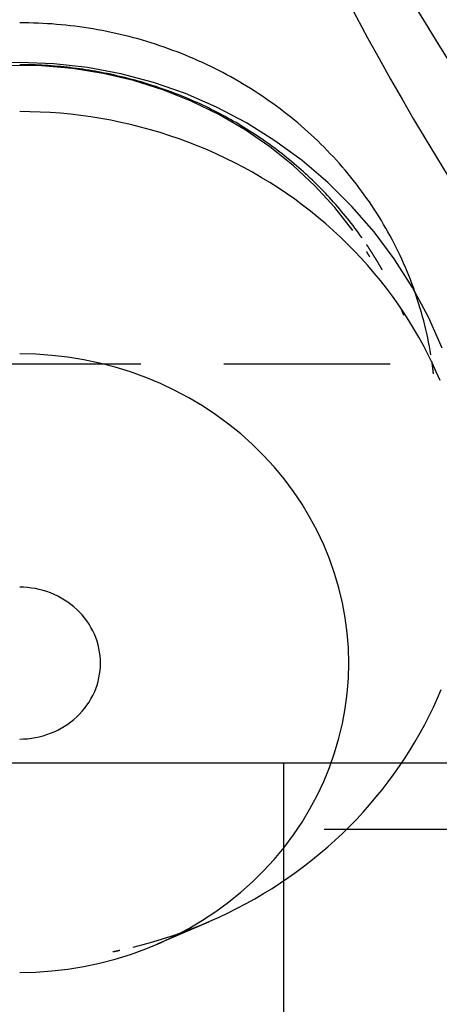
# Model space of a CAD drawing. Extents: x -121 to 264, y -121 to 264.
# Tile 7 of 11: x 0.03 to 6.34, y 194.67 to 209.47. Entities that reach past the tile are written whole.
import ezdxf

# ---------------------------------------------------------------- set-up
doc = ezdxf.new("R2010")
doc.units = 0
doc.header["$LTSCALE"] = 10
doc.linetypes.add('HIDDEN', pattern=[0.375, 0.25, -0.125])
doc.layers.get('0').update_dxf_attribs({"linetype": 'CONTINUOUS'})
doc.layers.add('HIDDEN', color=3, linetype='HIDDEN')

msp = doc.modelspace()

# ---------------------------------------------------------------- linework, layer by layer
for p, q in [((-49.25, 198.3), (49.25, 198.3)), ((4, 198.3), (4, 183.3)), ((86, 197.3), (4.61, 197.3)), ((2.104, 195.579), (2.877, 195.913))]:
    msp.add_line(p, q)
for points in [[(6.463, 208.89), (6.298, 209.159), (6.132, 209.428), (5.963, 209.701), (5.792, 209.977), (5.618, 210.255), (5.442, 210.534), (5.266, 210.811), (5.09, 211.086), (4.914, 211.356), (4.74, 211.621), (4.567, 211.879), (4.398, 212.129), (4.232, 212.369)], [(4.239, 211.145), (4.408, 210.818), (4.578, 210.491), (4.749, 210.166), (4.92, 209.842), (5.091, 209.522), (5.263, 209.204), (5.435, 208.891), (5.608, 208.582), (5.78, 208.279), (5.953, 207.981), (6.126, 207.69), (6.298, 207.406), (6.471, 207.129)], [(6.384, 204.538), (6.177, 205.003), (5.936, 205.45), (5.664, 205.878), (5.36, 206.284), (5.027, 206.667), (4.666, 207.026), (4.279, 207.356), (3.87, 207.655), (3.44, 207.924), (2.991, 208.16), (2.524, 208.363), (2.044, 208.531), (1.552, 208.662), (1.052, 208.756), (0.546, 208.813), (0.037, 208.833), (-0.472, 208.814)], [(5.039, 206.303), (4.769, 206.65), (4.47, 206.978), (4.145, 207.283), (3.795, 207.564), (3.422, 207.821), (3.026, 208.05), (2.612, 208.251), (2.183, 208.421), (1.741, 208.56), (1.288, 208.667), (0.826, 208.741), (0.359, 208.782), (-0.109, 208.788)], [(5.295, 205.911), (5.293, 205.914), (5.291, 205.917), (5.289, 205.921), (5.287, 205.924), (5.285, 205.927), (5.283, 205.931), (5.281, 205.934), (5.279, 205.937), (5.277, 205.941), (5.275, 205.944), (5.273, 205.947), (5.271, 205.951), (5.269, 205.954), (5.267, 205.957), (5.265, 205.961), (5.263, 205.964), (5.261, 205.967), (5.259, 205.971), (5.257, 205.974), (5.255, 205.977), (5.253, 205.98), (5.251, 205.984), (5.249, 205.987), (5.247, 205.99)]]:
    msp.add_lwpolyline(points)
for points in [[(6.214, 204.434, 0), (6.204, 204.499, 0), (6.192, 204.563, 0), (6.18, 204.627, 0), (6.167, 204.691, 0), (6.153, 204.755, 0), (6.138, 204.819, 0), (6.123, 204.882, 0), (6.107, 204.946, 0), (6.09, 205.009, 0), (6.073, 205.072, 0), (6.054, 205.135, 0), (6.035, 205.197, 0), (6.015, 205.26, 0), (5.995, 205.322, 0), (5.974, 205.384, 0), (5.952, 205.446, 0), (5.929, 205.508, 0), (5.905, 205.569, 0), (5.881, 205.63, 0), (5.856, 205.691, 0), (5.831, 205.751, 0), (5.804, 205.812, 0), (5.777, 205.872, 0), (5.75, 205.932, 0), (5.721, 205.991, 0), (5.692, 206.05, 0), (5.662, 206.109, 0), (5.632, 206.168, 0), (5.6, 206.226, 0), (5.568, 206.284, 0), (5.536, 206.341, 0), (5.503, 206.398, 0), (5.469, 206.455, 0), (5.434, 206.512, 0), (5.399, 206.568, 0), (5.363, 206.624, 0), (5.326, 206.679, 0), (5.289, 206.734, 0), (5.251, 206.789, 0), (5.212, 206.843, 0), (5.173, 206.897, 0), (5.133, 206.95, 0), (5.093, 207.003, 0), (5.052, 207.055, 0), (5.01, 207.108, 0), (4.968, 207.159, 0), (4.925, 207.21, 0), (4.882, 207.261, 0), (4.838, 207.312, 0), (4.793, 207.361, 0), (4.748, 207.411, 0), (4.702, 207.46, 0), (4.655, 207.508, 0), (4.608, 207.556, 0), (4.561, 207.604, 0), (4.513, 207.651, 0), (4.464, 207.697, 0), (4.415, 207.743, 0), (4.365, 207.788, 0), (4.315, 207.833, 0), (4.264, 207.878, 0), (4.212, 207.922, 0), (4.161, 207.965, 0), (4.108, 208.008, 0), (4.055, 208.05, 0), (4.002, 208.091, 0), (3.948, 208.133, 0), (3.894, 208.173, 0), (3.839, 208.213, 0), (3.784, 208.252, 0), (3.728, 208.291, 0), (3.672, 208.33, 0), (3.615, 208.367, 0), (3.558, 208.404, 0), (3.501, 208.441, 0), (3.443, 208.477, 0), (3.384, 208.512, 0), (3.326, 208.546, 0), (3.266, 208.58, 0), (3.207, 208.614, 0), (3.147, 208.647, 0), (3.087, 208.679, 0), (3.026, 208.71, 0), (2.965, 208.741, 0), (2.903, 208.771, 0), (2.841, 208.801, 0), (2.779, 208.83, 0), (2.717, 208.858, 0), (2.654, 208.886, 0), (2.591, 208.913, 0), (2.527, 208.939, 0), (2.464, 208.965, 0), (2.4, 208.99, 0), (2.335, 209.014, 0), (2.271, 209.038, 0), (2.206, 209.061, 0), (2.14, 209.083, 0), (2.075, 209.105, 0), (2.009, 209.126, 0), (1.943, 209.146, 0), (1.877, 209.166, 0), (1.811, 209.185, 0), (1.744, 209.203, 0), (1.677, 209.22, 0), (1.61, 209.237, 0), (1.543, 209.253, 0), (1.476, 209.269, 0), (1.408, 209.283, 0), (1.34, 209.297, 0), (1.272, 209.311, 0), (1.204, 209.323, 0), (1.136, 209.335, 0), (1.068, 209.346, 0), (0.999, 209.357, 0), (0.931, 209.366, 0), (0.862, 209.376, 0), (0.793, 209.384, 0), (0.724, 209.391, 0), (0.655, 209.398, 0), (0.586, 209.404, 0), (0.517, 209.41, 0), (0.448, 209.414, 0), (0.379, 209.418, 0), (0.309, 209.422, 0), (0.24, 209.424, 0), (0.171, 209.426, 0), (0.101, 209.427, 0), (0.032, 209.428, 0)], [(5.179, 206.195, 0), (5.152, 206.232, 0), (5.126, 206.269, 0), (5.099, 206.306, 0), (5.071, 206.342, 0), (5.044, 206.379, 0), (5.016, 206.415, 0), (4.988, 206.451, 0), (4.959, 206.487, 0), (4.931, 206.523, 0), (4.902, 206.558, 0), (4.872, 206.593, 0), (4.843, 206.628, 0), (4.813, 206.663, 0), (4.783, 206.698, 0), (4.752, 206.732, 0), (4.721, 206.766, 0), (4.69, 206.8, 0), (4.659, 206.834, 0), (4.628, 206.867, 0), (4.596, 206.9, 0), (4.564, 206.933, 0), (4.531, 206.966, 0), (4.498, 206.998, 0), (4.466, 207.031, 0), (4.432, 207.063, 0), (4.399, 207.094, 0), (4.365, 207.126, 0), (4.331, 207.157, 0), (4.297, 207.188, 0), (4.263, 207.219, 0), (4.228, 207.25, 0), (4.193, 207.28, 0), (4.158, 207.31, 0), (4.122, 207.34, 0), (4.086, 207.369, 0), (4.05, 207.399, 0), (4.014, 207.428, 0), (3.978, 207.456, 0), (3.941, 207.485, 0), (3.904, 207.513, 0), (3.867, 207.541, 0), (3.83, 207.569, 0), (3.792, 207.596, 0), (3.754, 207.623, 0), (3.716, 207.65, 0), (3.678, 207.677, 0), (3.639, 207.703, 0), (3.601, 207.729, 0), (3.562, 207.755, 0), (3.523, 207.78, 0), (3.483, 207.805, 0), (3.444, 207.83, 0), (3.404, 207.855, 0), (3.364, 207.879, 0), (3.324, 207.903, 0), (3.284, 207.927, 0), (3.243, 207.95, 0), (3.203, 207.973, 0), (3.162, 207.996, 0), (3.121, 208.019, 0), (3.079, 208.041, 0), (3.038, 208.063, 0), (2.996, 208.085, 0), (2.954, 208.106, 0), (2.913, 208.127, 0), (2.87, 208.148, 0), (2.828, 208.168, 0), (2.786, 208.188, 0), (2.743, 208.208, 0), (2.7, 208.228, 0), (2.657, 208.247, 0), (2.614, 208.266, 0), (2.571, 208.284, 0), (2.527, 208.303, 0), (2.484, 208.32, 0), (2.44, 208.338, 0), (2.396, 208.355, 0), (2.352, 208.372, 0), (2.308, 208.389, 0), (2.264, 208.405, 0), (2.219, 208.421, 0), (2.175, 208.437, 0), (2.13, 208.452, 0), (2.085, 208.468, 0), (2.04, 208.482, 0), (1.995, 208.497, 0), (1.95, 208.511, 0), (1.905, 208.524, 0), (1.859, 208.538, 0), (1.814, 208.551, 0), (1.768, 208.564, 0), (1.723, 208.576, 0), (1.677, 208.588, 0), (1.631, 208.6, 0), (1.585, 208.611, 0), (1.539, 208.623, 0), (1.493, 208.633, 0), (1.446, 208.644, 0), (1.4, 208.654, 0), (1.354, 208.664, 0), (1.307, 208.673, 0), (1.261, 208.682, 0), (1.214, 208.691, 0), (1.167, 208.699, 0), (1.12, 208.707, 0), (1.073, 208.715, 0), (1.027, 208.722, 0), (0.98, 208.729, 0), (0.933, 208.736, 0), (0.885, 208.742, 0), (0.838, 208.748, 0), (0.791, 208.754, 0), (0.744, 208.759, 0), (0.697, 208.764, 0), (0.649, 208.769, 0), (0.602, 208.773, 0), (0.555, 208.777, 0), (0.507, 208.781, 0), (0.46, 208.784, 0), (0.412, 208.787, 0), (0.365, 208.79, 0), (0.317, 208.792, 0), (0.27, 208.794, 0), (0.222, 208.795, 0), (0.175, 208.797, 0), (0.127, 208.798, 0), (0.079, 208.798, 0), (0.032, 208.798, 0)], [(6.353, 204.049, 0), (6.295, 204.182, 0), (6.234, 204.314, 0), (6.17, 204.445, 0), (6.103, 204.575, 0), (6.032, 204.703, 0), (5.959, 204.829, 0), (5.883, 204.954, 0), (5.803, 205.077, 0), (5.721, 205.198, 0), (5.636, 205.318, 0), (5.548, 205.436, 0), (5.457, 205.552, 0), (5.363, 205.666, 0), (5.267, 205.778, 0), (5.168, 205.888, 0), (5.066, 205.996, 0), (4.962, 206.101, 0), (4.856, 206.205, 0), (4.746, 206.306, 0), (4.635, 206.404, 0), (4.521, 206.501, 0), (4.405, 206.595, 0), (4.286, 206.686, 0), (4.166, 206.775, 0), (4.043, 206.861, 0), (3.919, 206.945, 0), (3.792, 207.026, 0), (3.663, 207.104, 0), (3.533, 207.18, 0), (3.401, 207.253, 0), (3.267, 207.323, 0), (3.131, 207.39, 0), (2.994, 207.454, 0), (2.855, 207.516, 0), (2.715, 207.574, 0), (2.574, 207.629, 0), (2.431, 207.682, 0), (2.287, 207.731, 0), (2.142, 207.777, 0), (1.996, 207.82, 0), (1.848, 207.86, 0), (1.7, 207.897, 0), (1.551, 207.931, 0), (1.402, 207.962, 0), (1.251, 207.989, 0), (1.1, 208.013, 0), (0.949, 208.035, 0), (0.796, 208.052, 0), (0.644, 208.067, 0), (0.491, 208.078, 0), (0.338, 208.086, 0), (0.185, 208.091, 0), (0.032, 208.093, 0)], [(5.483, 205.712, 0), (5.481, 205.715, 0), (5.479, 205.718, 0), (5.478, 205.721, 0), (5.476, 205.724, 0), (5.474, 205.727, 0), (5.472, 205.73, 0), (5.471, 205.733, 0), (5.469, 205.736, 0), (5.467, 205.739, 0), (5.466, 205.742, 0), (5.464, 205.746, 0), (5.462, 205.749, 0), (5.46, 205.752, 0), (5.459, 205.755, 0), (5.457, 205.758, 0), (5.455, 205.761, 0), (5.453, 205.764, 0), (5.452, 205.767, 0), (5.45, 205.77, 0), (5.448, 205.773, 0), (5.446, 205.776, 0), (5.445, 205.779, 0), (5.443, 205.782, 0), (5.441, 205.785, 0), (5.439, 205.788, 0), (5.438, 205.791, 0), (5.436, 205.794, 0), (5.434, 205.797, 0), (5.432, 205.8, 0), (5.431, 205.803, 0), (5.429, 205.806, 0), (5.427, 205.809, 0), (5.425, 205.812, 0), (5.424, 205.815, 0), (5.422, 205.818, 0), (5.42, 205.821, 0), (5.418, 205.824, 0), (5.416, 205.827, 0), (5.415, 205.83, 0), (5.413, 205.833, 0), (5.411, 205.836, 0), (5.409, 205.839, 0), (5.407, 205.842, 0), (5.406, 205.845, 0), (5.404, 205.848, 0), (5.402, 205.851, 0), (5.4, 205.854, 0), (5.399, 205.857, 0), (5.397, 205.86, 0), (5.395, 205.863, 0), (5.393, 205.866, 0), (5.391, 205.869, 0), (5.389, 205.872, 0), (5.388, 205.875, 0), (5.386, 205.878, 0), (5.384, 205.881, 0), (5.382, 205.884, 0), (5.38, 205.887, 0), (5.379, 205.89, 0), (5.377, 205.893, 0), (5.375, 205.896, 0), (5.373, 205.899, 0), (5.371, 205.902, 0), (5.369, 205.905, 0), (5.368, 205.907, 0), (5.366, 205.91, 0), (5.364, 205.913, 0), (5.362, 205.916, 0), (5.36, 205.919, 0), (5.358, 205.922, 0), (5.357, 205.925, 0), (5.355, 205.928, 0), (5.353, 205.931, 0), (5.351, 205.934, 0), (5.349, 205.937, 0), (5.347, 205.94, 0), (5.346, 205.943, 0), (5.344, 205.946, 0), (5.342, 205.949, 0), (5.34, 205.952, 0), (5.338, 205.955, 0), (5.336, 205.958, 0), (5.334, 205.961, 0), (5.333, 205.964, 0), (5.331, 205.967, 0), (5.329, 205.97, 0), (5.327, 205.973, 0), (5.325, 205.976, 0), (5.323, 205.979, 0), (5.321, 205.981, 0), (5.319, 205.984, 0), (5.318, 205.987, 0), (5.316, 205.99, 0), (5.314, 205.993, 0), (5.312, 205.996, 0), (5.31, 205.999, 0), (5.308, 206.002, 0), (5.306, 206.005, 0), (5.304, 206.008, 0), (5.302, 206.011, 0), (5.301, 206.014, 0), (5.299, 206.017, 0), (5.297, 206.02, 0), (5.295, 206.023, 0), (5.293, 206.026, 0), (5.291, 206.028, 0), (5.289, 206.031, 0), (5.287, 206.034, 0), (5.285, 206.037, 0), (5.283, 206.04, 0), (5.281, 206.043, 0), (5.28, 206.046, 0), (5.278, 206.049, 0), (5.276, 206.052, 0), (5.274, 206.055, 0), (5.272, 206.058, 0), (5.27, 206.061, 0), (5.268, 206.064, 0), (5.266, 206.066, 0), (5.264, 206.069, 0), (5.262, 206.072, 0), (5.26, 206.075, 0), (5.258, 206.078, 0), (5.256, 206.081, 0), (5.254, 206.084, 0), (5.252, 206.087, 0), (5.251, 206.09, 0), (5.249, 206.093, 0)], [(5.806, 205.035, 0), (5.806, 205.036, 0), (5.806, 205.037, 0), (5.805, 205.037, 0), (5.805, 205.038, 0), (5.805, 205.039, 0), (5.804, 205.04, 0), (5.804, 205.04, 0), (5.804, 205.041, 0), (5.804, 205.042, 0), (5.803, 205.043, 0), (5.803, 205.044, 0), (5.803, 205.044, 0), (5.802, 205.045, 0), (5.802, 205.046, 0), (5.802, 205.047, 0), (5.801, 205.047, 0), (5.801, 205.048, 0), (5.801, 205.049, 0), (5.8, 205.05, 0), (5.8, 205.051, 0), (5.8, 205.051, 0), (5.8, 205.052, 0), (5.799, 205.053, 0), (5.799, 205.054, 0), (5.799, 205.054, 0), (5.798, 205.055, 0), (5.798, 205.056, 0), (5.798, 205.057, 0), (5.797, 205.057, 0), (5.797, 205.058, 0), (5.797, 205.059, 0), (5.796, 205.06, 0), (5.796, 205.061, 0), (5.796, 205.061, 0), (5.795, 205.062, 0), (5.795, 205.063, 0), (5.795, 205.064, 0), (5.795, 205.064, 0), (5.794, 205.065, 0), (5.794, 205.066, 0), (5.794, 205.067, 0), (5.793, 205.068, 0), (5.793, 205.068, 0), (5.793, 205.069, 0), (5.792, 205.07, 0), (5.792, 205.071, 0), (5.792, 205.071, 0), (5.791, 205.072, 0), (5.791, 205.073, 0), (5.791, 205.074, 0), (5.79, 205.075, 0), (5.79, 205.075, 0), (5.79, 205.076, 0), (5.789, 205.077, 0), (5.789, 205.078, 0), (5.789, 205.078, 0), (5.789, 205.079, 0), (5.788, 205.08, 0), (5.788, 205.081, 0), (5.788, 205.081, 0), (5.787, 205.082, 0), (5.787, 205.083, 0), (5.787, 205.084, 0), (5.786, 205.085, 0), (5.786, 205.085, 0), (5.786, 205.086, 0), (5.785, 205.087, 0), (5.785, 205.088, 0), (5.785, 205.088, 0), (5.784, 205.089, 0), (5.784, 205.09, 0), (5.784, 205.091, 0), (5.783, 205.092, 0), (5.783, 205.092, 0), (5.783, 205.093, 0), (5.783, 205.094, 0), (5.782, 205.095, 0), (5.782, 205.095, 0), (5.782, 205.096, 0), (5.781, 205.097, 0), (5.781, 205.098, 0), (5.781, 205.099, 0), (5.78, 205.099, 0), (5.78, 205.1, 0), (5.78, 205.101, 0), (5.779, 205.102, 0), (5.779, 205.102, 0), (5.779, 205.103, 0), (5.778, 205.104, 0), (5.778, 205.105, 0), (5.778, 205.105, 0), (5.777, 205.106, 0), (5.777, 205.107, 0), (5.777, 205.108, 0), (5.776, 205.109, 0), (5.776, 205.109, 0), (5.776, 205.11, 0), (5.775, 205.111, 0), (5.775, 205.112, 0), (5.775, 205.112, 0), (5.775, 205.113, 0), (5.774, 205.114, 0), (5.774, 205.115, 0), (5.774, 205.115, 0), (5.773, 205.116, 0), (5.773, 205.117, 0), (5.773, 205.118, 0), (5.772, 205.119, 0), (5.772, 205.119, 0), (5.772, 205.12, 0), (5.771, 205.121, 0), (5.771, 205.122, 0), (5.771, 205.122, 0), (5.77, 205.123, 0), (5.77, 205.124, 0), (5.77, 205.125, 0), (5.769, 205.126, 0), (5.769, 205.126, 0), (5.769, 205.127, 0), (5.768, 205.128, 0), (5.768, 205.129, 0), (5.768, 205.129, 0), (5.767, 205.13, 0), (5.767, 205.131, 0), (5.767, 205.132, 0), (5.766, 205.132, 0), (5.766, 205.133, 0), (5.766, 205.134, 0)], [(4.981, 199.801, 0), (4.975, 200.029, 0), (4.957, 200.257, 0), (4.927, 200.483, 0), (4.885, 200.708, 0), (4.832, 200.931, 0), (4.767, 201.151, 0), (4.691, 201.367, 0), (4.604, 201.58, 0), (4.505, 201.789, 0), (4.396, 201.993, 0), (4.277, 202.191, 0), (4.147, 202.384, 0), (4.007, 202.571, 0), (3.857, 202.751, 0), (3.699, 202.923, 0), (3.531, 203.089, 0), (3.355, 203.246, 0), (3.171, 203.395, 0), (2.98, 203.536, 0), (2.781, 203.667, 0), (2.576, 203.789, 0), (2.365, 203.902, 0), (2.148, 204.004, 0), (1.926, 204.097, 0), (1.699, 204.179, 0), (1.468, 204.25, 0), (1.234, 204.311, 0), (0.997, 204.361, 0), (0.758, 204.4, 0), (0.517, 204.428, 0), (0.275, 204.445, 0), (0.032, 204.451, 0)], [(6.253, 204.15, 0), (6.253, 204.152, 0), (6.253, 204.153, 0), (6.252, 204.155, 0), (6.252, 204.156, 0), (6.252, 204.158, 0), (6.252, 204.159, 0), (6.252, 204.161, 0), (6.252, 204.162, 0), (6.251, 204.164, 0), (6.251, 204.165, 0), (6.251, 204.167, 0), (6.251, 204.168, 0), (6.251, 204.17, 0), (6.251, 204.171, 0), (6.25, 204.173, 0), (6.25, 204.174, 0), (6.25, 204.176, 0), (6.25, 204.177, 0), (6.25, 204.179, 0), (6.25, 204.18, 0), (6.249, 204.181, 0), (6.249, 204.183, 0), (6.249, 204.184, 0), (6.249, 204.186, 0), (6.249, 204.187, 0), (6.249, 204.189, 0), (6.248, 204.19, 0), (6.248, 204.192, 0), (6.248, 204.193, 0), (6.248, 204.195, 0), (6.248, 204.196, 0), (6.247, 204.198, 0), (6.247, 204.199, 0), (6.247, 204.201, 0), (6.247, 204.202, 0), (6.247, 204.204, 0), (6.247, 204.205, 0), (6.246, 204.207, 0), (6.246, 204.208, 0), (6.246, 204.21, 0), (6.246, 204.211, 0), (6.246, 204.213, 0), (6.246, 204.214, 0), (6.245, 204.216, 0), (6.245, 204.217, 0), (6.245, 204.218, 0), (6.245, 204.22, 0), (6.245, 204.221, 0), (6.244, 204.223, 0), (6.244, 204.224, 0), (6.244, 204.226, 0), (6.244, 204.227, 0), (6.244, 204.229, 0), (6.244, 204.23, 0), (6.243, 204.232, 0), (6.243, 204.233, 0), (6.243, 204.235, 0), (6.243, 204.236, 0), (6.243, 204.238, 0), (6.242, 204.239, 0), (6.242, 204.241, 0), (6.242, 204.242, 0), (6.242, 204.244, 0), (6.242, 204.245, 0), (6.242, 204.247, 0), (6.241, 204.248, 0), (6.241, 204.25, 0), (6.241, 204.251, 0), (6.241, 204.252, 0), (6.241, 204.254, 0), (6.24, 204.255, 0), (6.24, 204.257, 0), (6.24, 204.258, 0), (6.24, 204.26, 0), (6.24, 204.261, 0), (6.239, 204.263, 0), (6.239, 204.264, 0), (6.239, 204.266, 0), (6.239, 204.267, 0), (6.239, 204.269, 0), (6.238, 204.27, 0), (6.238, 204.272, 0), (6.238, 204.273, 0), (6.238, 204.275, 0), (6.238, 204.276, 0), (6.238, 204.278, 0), (6.237, 204.279, 0), (6.237, 204.281, 0), (6.237, 204.282, 0), (6.237, 204.284, 0), (6.237, 204.285, 0), (6.236, 204.286, 0), (6.236, 204.288, 0), (6.236, 204.289, 0), (6.236, 204.291, 0), (6.236, 204.292, 0), (6.235, 204.294, 0), (6.235, 204.295, 0), (6.235, 204.297, 0), (6.235, 204.298, 0), (6.235, 204.3, 0), (6.234, 204.301, 0), (6.234, 204.303, 0), (6.234, 204.304, 0), (6.234, 204.306, 0), (6.234, 204.307, 0), (6.233, 204.309, 0), (6.233, 204.31, 0), (6.233, 204.312, 0), (6.233, 204.313, 0), (6.232, 204.315, 0), (6.232, 204.316, 0), (6.232, 204.317, 0), (6.232, 204.319, 0), (6.232, 204.32, 0), (6.231, 204.322, 0), (6.231, 204.323, 0), (6.231, 204.325, 0), (6.231, 204.326, 0), (6.231, 204.328, 0), (6.23, 204.329, 0), (6.23, 204.331, 0), (6.23, 204.332, 0), (6.23, 204.334, 0), (6.23, 204.335, 0), (6.229, 204.337, 0), (6.229, 204.338, 0), (6.229, 204.34, 0)], [(1.247, 199.801, 0), (1.246, 199.857, 0), (1.241, 199.913, 0), (1.234, 199.968, 0), (1.224, 200.024, 0), (1.211, 200.078, 0), (1.195, 200.132, 0), (1.176, 200.186, 0), (1.154, 200.238, 0), (1.13, 200.289, 0), (1.103, 200.339, 0), (1.074, 200.388, 0), (1.042, 200.435, 0), (1.008, 200.481, 0), (0.971, 200.525, 0), (0.932, 200.568, 0), (0.891, 200.608, 0), (0.848, 200.647, 0), (0.803, 200.683, 0), (0.756, 200.718, 0), (0.707, 200.75, 0), (0.657, 200.78, 0), (0.605, 200.808, 0), (0.551, 200.833, 0), (0.497, 200.856, 0), (0.441, 200.876, 0), (0.385, 200.893, 0), (0.327, 200.908, 0), (0.269, 200.921, 0), (0.21, 200.93, 0), (0.151, 200.937, 0), (0.091, 200.941, 0), (0.032, 200.943, 0)], [(0.032, 198.659, 0), (0.091, 198.661, 0), (0.151, 198.665, 0), (0.21, 198.671, 0), (0.269, 198.681, 0), (0.327, 198.693, 0), (0.385, 198.708, 0), (0.441, 198.726, 0), (0.497, 198.746, 0), (0.551, 198.769, 0), (0.605, 198.794, 0), (0.657, 198.822, 0), (0.707, 198.852, 0), (0.756, 198.884, 0), (0.803, 198.918, 0), (0.848, 198.955, 0), (0.891, 198.994, 0), (0.932, 199.034, 0), (0.971, 199.077, 0), (1.008, 199.121, 0), (1.042, 199.167, 0), (1.074, 199.214, 0), (1.103, 199.263, 0), (1.13, 199.313, 0), (1.154, 199.364, 0), (1.176, 199.416, 0), (1.195, 199.469, 0), (1.211, 199.523, 0), (1.224, 199.578, 0), (1.234, 199.633, 0), (1.241, 199.689, 0), (1.246, 199.745, 0), (1.247, 199.801, 0)], [(0.032, 195.151, 0), (0.275, 195.157, 0), (0.517, 195.174, 0), (0.758, 195.202, 0), (0.997, 195.241, 0), (1.234, 195.291, 0), (1.468, 195.351, 0), (1.699, 195.423, 0), (1.926, 195.505, 0), (2.148, 195.598, 0), (2.365, 195.7, 0), (2.576, 195.813, 0), (2.781, 195.935, 0), (2.98, 196.066, 0), (3.171, 196.207, 0), (3.355, 196.356, 0), (3.531, 196.513, 0), (3.699, 196.678, 0), (3.857, 196.851, 0), (4.007, 197.031, 0), (4.147, 197.218, 0), (4.277, 197.41, 0), (4.396, 197.609, 0), (4.505, 197.813, 0), (4.604, 198.022, 0), (4.691, 198.234, 0), (4.767, 198.451, 0), (4.832, 198.671, 0), (4.885, 198.894, 0), (4.927, 199.119, 0), (4.957, 199.345, 0), (4.975, 199.573, 0), (4.981, 199.801, 0)], [(1.74, 195.532, 0), (1.888, 195.569, 0), (2.035, 195.61, 0), (2.181, 195.654, 0), (2.325, 195.701, 0), (2.469, 195.752, 0), (2.611, 195.805, 0), (2.753, 195.861, 0), (2.892, 195.92, 0), (3.031, 195.982, 0), (3.167, 196.047, 0), (3.302, 196.115, 0), (3.436, 196.186, 0), (3.568, 196.259, 0), (3.698, 196.336, 0), (3.826, 196.415, 0), (3.952, 196.496, 0), (4.076, 196.581, 0), (4.198, 196.668, 0), (4.318, 196.757, 0), (4.436, 196.85, 0), (4.551, 196.944, 0), (4.665, 197.041, 0), (4.776, 197.141, 0), (4.884, 197.242, 0), (4.99, 197.346, 0), (5.094, 197.452, 0), (5.195, 197.561, 0), (5.293, 197.671, 0), (5.388, 197.784, 0), (5.481, 197.898, 0), (5.571, 198.015, 0), (5.659, 198.133, 0), (5.743, 198.253, 0), (5.825, 198.375, 0), (5.903, 198.499, 0), (5.979, 198.624, 0), (6.051, 198.751, 0), (6.121, 198.879, 0), (6.187, 199.009, 0), (6.251, 199.14, 0), (6.311, 199.273, 0), (6.368, 199.406, 0)], [(1.434, 195.464, 0), (1.435, 195.464, 0), (1.436, 195.465, 0), (1.437, 195.465, 0), (1.438, 195.465, 0), (1.438, 195.465, 0), (1.439, 195.465, 0), (1.44, 195.465, 0), (1.441, 195.465, 0), (1.442, 195.466, 0), (1.442, 195.466, 0), (1.443, 195.466, 0), (1.444, 195.466, 0), (1.445, 195.466, 0), (1.446, 195.466, 0), (1.446, 195.467, 0), (1.447, 195.467, 0), (1.448, 195.467, 0), (1.449, 195.467, 0), (1.449, 195.467, 0), (1.45, 195.467, 0), (1.451, 195.468, 0), (1.452, 195.468, 0), (1.453, 195.468, 0), (1.453, 195.468, 0), (1.454, 195.468, 0), (1.455, 195.468, 0), (1.456, 195.469, 0), (1.457, 195.469, 0), (1.457, 195.469, 0), (1.458, 195.469, 0), (1.459, 195.469, 0), (1.46, 195.469, 0), (1.461, 195.469, 0), (1.461, 195.47, 0), (1.462, 195.47, 0), (1.463, 195.47, 0), (1.464, 195.47, 0), (1.465, 195.47, 0), (1.465, 195.47, 0), (1.466, 195.471, 0), (1.467, 195.471, 0), (1.468, 195.471, 0), (1.469, 195.471, 0), (1.469, 195.471, 0), (1.47, 195.471, 0), (1.471, 195.472, 0), (1.472, 195.472, 0), (1.473, 195.472, 0), (1.473, 195.472, 0), (1.474, 195.472, 0), (1.475, 195.472, 0), (1.476, 195.473, 0), (1.477, 195.473, 0), (1.477, 195.473, 0), (1.478, 195.473, 0), (1.479, 195.473, 0), (1.48, 195.473, 0), (1.481, 195.474, 0), (1.481, 195.474, 0), (1.482, 195.474, 0), (1.483, 195.474, 0), (1.484, 195.474, 0), (1.485, 195.474, 0), (1.485, 195.475, 0), (1.486, 195.475, 0), (1.487, 195.475, 0), (1.488, 195.475, 0), (1.489, 195.475, 0), (1.489, 195.475, 0), (1.49, 195.476, 0), (1.491, 195.476, 0), (1.492, 195.476, 0), (1.493, 195.476, 0), (1.493, 195.476, 0), (1.494, 195.476, 0), (1.495, 195.476, 0), (1.496, 195.477, 0), (1.497, 195.477, 0), (1.497, 195.477, 0), (1.498, 195.477, 0), (1.499, 195.477, 0), (1.5, 195.477, 0), (1.501, 195.478, 0), (1.501, 195.478, 0), (1.502, 195.478, 0), (1.503, 195.478, 0), (1.504, 195.478, 0), (1.505, 195.478, 0), (1.505, 195.479, 0), (1.506, 195.479, 0), (1.507, 195.479, 0), (1.508, 195.479, 0), (1.508, 195.479, 0), (1.509, 195.479, 0), (1.51, 195.48, 0), (1.511, 195.48, 0), (1.512, 195.48, 0), (1.512, 195.48, 0), (1.513, 195.48, 0), (1.514, 195.48, 0), (1.515, 195.481, 0), (1.516, 195.481, 0), (1.516, 195.481, 0), (1.517, 195.481, 0), (1.518, 195.481, 0), (1.519, 195.481, 0), (1.52, 195.482, 0), (1.52, 195.482, 0), (1.521, 195.482, 0), (1.522, 195.482, 0), (1.523, 195.482, 0), (1.524, 195.482, 0), (1.524, 195.483, 0), (1.525, 195.483, 0), (1.526, 195.483, 0), (1.527, 195.483, 0), (1.528, 195.483, 0), (1.528, 195.484, 0), (1.529, 195.484, 0), (1.53, 195.484, 0), (1.531, 195.484, 0), (1.532, 195.484, 0), (1.532, 195.484, 0), (1.533, 195.485, 0), (1.534, 195.485, 0), (1.535, 195.485, 0), (1.536, 195.485, 0), (1.536, 195.485, 0)]]:
    msp.add_polyline3d(points)
at = {"layer": 'HIDDEN'}
msp.add_line((-68.147, 204.3), (68.147, 204.3), dxfattribs=at)

doc.saveas('drawing.dxf')
